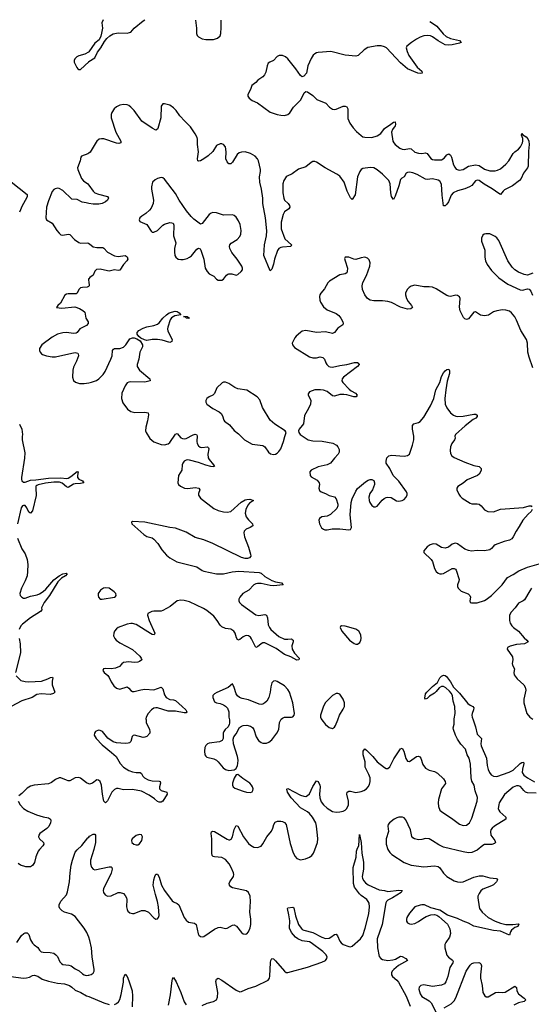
# Model space of a CAD drawing. Header units: inches. Extents: x 1694897 to 1849880, y 907231 to 1017944.
# Tile 46 of 171: x 1709227 to 1714955, y 1006820 to 1017826. Entities that reach past the tile are written whole.
import ezdxf

# ---------------------------------------------------------------- set-up
doc = ezdxf.new("R2010")
doc.units = ezdxf.units.IN
doc.header["$MEASUREMENT"] = 0
for name, color, linetype in [('B7000', 7, 'Continuous'), ('B7001', 7, 'Continuous'), ('B7010', 7, 'Continuous'), ('B7011', 7, 'Continuous')]:
    doc.layers.add(name, color=color, linetype=linetype)

msp = doc.modelspace()

# ---------------------------------------------------------------- linework, layer by layer
at = {"layer": 'B7000', "color": 6}
for points, elevation in [([(1710000, 1009286), (1709977, 1009297), (1709910, 1009349), (1709890, 1009356), (1709850, 1009351), (1709790, 1009319), (1709770, 1009319), (1709750, 1009325), (1709690, 1009352), (1709670, 1009351), (1709630, 1009332), (1709582, 1009298), (1709550, 1009284), (1709390, 1009270), (1709350, 1009258), (1709310, 1009236), (1709250, 1009175), (1709219, 1009150)], 800), ([(1709209, 1009090), (1709232, 1009050), (1709270, 1009009), (1709320, 1008980), (1709417, 1008937), (1709490, 1008915), (1709550, 1008903), (1709574, 1008890), (1709577, 1008870), (1709573, 1008850), (1709553, 1008807), (1709530, 1008785), (1709453, 1008730), (1709441, 1008710), (1709439, 1008690), (1709443, 1008683), (1709450, 1008670), (1709494, 1008630), (1709498, 1008610), (1709486, 1008590), (1709448, 1008552), (1709433, 1008530), (1709410, 1008470), (1709394, 1008406), (1709371, 1008370), (1709350, 1008356), (1709297, 1008357), (1709236, 1008376), (1709212, 1008392)], 800), ([(1710000, 1007570), (1709981, 1007621), (1709950, 1007671), (1709850, 1007802), (1709808, 1007828), (1709730, 1007850), (1709704, 1007864), (1709678, 1007890), (1709671, 1007910), (1709671, 1007930), (1709689, 1007971), (1709750, 1008044), (1709764, 1008076), (1709786, 1008190), (1709791, 1008290), (1709805, 1008375), (1709818, 1008430), (1709850, 1008520), (1709870, 1008545), (1709924, 1008596), (1709990, 1008680), (1710000, 1008689)], 800), ([(1709195, 1007510), (1709249, 1007590), (1709275, 1007610), (1709290, 1007617), (1709310, 1007618), (1709330, 1007599), (1709350, 1007540), (1709370, 1007503), (1709390, 1007483), (1709430, 1007455), (1709450, 1007425), (1709468, 1007408), (1709490, 1007402), (1709570, 1007400), (1709610, 1007390), (1709634, 1007374), (1709650, 1007353), (1709676, 1007296), (1709694, 1007274), (1709710, 1007266), (1709779, 1007259), (1709804, 1007250), (1709850, 1007215), (1709893, 1007193), (1709930, 1007160), (1709950, 1007149), (1709970, 1007143), (1709996, 1007144), (1710000, 1007145)], 800), ([(1709130, 1007130), (1709270, 1007113), (1709305, 1007115), (1709338, 1007122), (1709370, 1007141), (1709390, 1007145), (1709430, 1007134), (1709481, 1007101), (1709550, 1007078), (1709650, 1007055), (1709730, 1007048), (1709784, 1007030), (1709810, 1007012), (1709850, 1006976), (1709911, 1006950), (1709976, 1006916), (1710000, 1006906)], 700)]:
    msp.add_lwpolyline(points, dxfattribs=dict(at, elevation=elevation))
at = {"layer": 'B7001', "color": 6}
for points, elevation in [([(1710000, 1017465), (1709998, 1017462), (1709958, 1017442), (1709890, 1017423), (1709866, 1017410), (1709844, 1017390), (1709836, 1017370), (1709838, 1017350), (1709866, 1017290), (1709877, 1017277), (1709890, 1017268), (1709910, 1017271), (1710000, 1017356)], 800), ([(1710000, 1016333), (1709990, 1016326), (1709921, 1016299), (1709912, 1016288), (1709904, 1016250), (1709876, 1016170), (1709877, 1016150), (1709920, 1016050), (1709943, 1016023), (1709992, 1015990), (1710000, 1015978)], 800), ([(1709133, 1016013), (1709310, 1015873), (1709311, 1015851), (1709303, 1015830), (1709255, 1015745), (1709226, 1015674)], 700), ([(1710000, 1015772), (1709970, 1015777), (1709927, 1015787), (1709870, 1015817), (1709810, 1015821), (1709710, 1015915), (1709670, 1015938), (1709650, 1015941), (1709624, 1015936), (1709610, 1015929), (1709590, 1015906), (1709550, 1015801), (1709529, 1015730), (1709520, 1015610), (1709529, 1015589), (1709590, 1015550), (1709644, 1015470), (1709670, 1015439), (1709690, 1015422), (1709710, 1015416), (1709770, 1015430), (1709790, 1015426), (1709841, 1015370), (1709890, 1015334), (1709910, 1015328), (1709990, 1015331), (1710000, 1015326)], 800), ([(1710000, 1014931), (1709999, 1014930), (1709998, 1014910), (1710000, 1014894)], 800), ([(1710000, 1014845), (1709998, 1014842), (1709983, 1014837), (1709930, 1014834), (1709910, 1014827), (1709889, 1014810), (1709872, 1014768), (1709859, 1014761), (1709770, 1014760), (1709750, 1014757), (1709733, 1014747), (1709683, 1014657), (1709653, 1014630), (1709641, 1014610), (1709700, 1014600), (1709844, 1014616), (1709899, 1014599), (1709936, 1014576), (1709955, 1014555), (1709967, 1014490), (1709996, 1014450), (1709995, 1014430), (1709974, 1014406), (1709902, 1014370), (1709871, 1014329), (1709858, 1014322), (1709830, 1014319), (1709750, 1014330), (1709710, 1014326), (1709652, 1014310), (1709590, 1014277), (1709474, 1014190), (1709451, 1014150), (1709450, 1014130), (1709456, 1014110), (1709471, 1014091), (1709484, 1014084), (1709527, 1014070), (1709590, 1014057), (1709630, 1014059), (1709810, 1014099), (1709850, 1014104), (1709877, 1014097), (1709884, 1014090), (1709885, 1014070), (1709863, 1014010), (1709830, 1013941), (1709822, 1013910), (1709818, 1013830), (1709830, 1013794), (1709853, 1013773), (1709898, 1013758), (1709950, 1013759), (1710000, 1013768)], 800), ([(1709224, 1013304), (1709250, 1013250), (1709259, 1013190), (1709255, 1013165), (1709257, 1013130), (1709284, 1012984), (1709283, 1012923), (1709248, 1012710), (1709247, 1012690), (1709253, 1012670), (1709270, 1012658), (1709290, 1012656), (1709350, 1012679), (1709410, 1012682), (1709550, 1012701), (1709690, 1012706), (1709750, 1012699), (1709770, 1012701), (1709802, 1012718), (1709870, 1012776), (1709884, 1012770), (1709873, 1012730), (1709873, 1012710), (1709890, 1012690), (1709929, 1012670), (1709944, 1012650), (1709910, 1012640), (1709850, 1012638), (1709830, 1012633), (1709770, 1012597), (1709750, 1012605), (1709704, 1012644), (1709675, 1012655), (1709650, 1012658), (1709610, 1012658), (1709516, 1012644), (1709434, 1012626), (1709421, 1012619), (1709410, 1012610), (1709407, 1012593), (1709413, 1012507), (1709370, 1012336), (1709348, 1012308), (1709330, 1012320), (1709307, 1012370), (1709290, 1012394), (1709270, 1012396), (1709260, 1012390), (1709246, 1012370), (1709205, 1012190)], 700), ([(1709202, 1012030), (1709252, 1011912), (1709290, 1011855), (1709310, 1011791), (1709317, 1011737), (1709316, 1011656), (1709310, 1011610), (1709290, 1011552), (1709247, 1011470), (1709229, 1011410), (1709233, 1011390), (1709250, 1011370), (1709270, 1011361), (1709290, 1011361), (1709350, 1011383), (1709422, 1011398), (1709450, 1011409), (1709490, 1011434), (1709519, 1011461), (1709610, 1011563), (1709669, 1011610), (1709710, 1011630), (1709750, 1011640), (1709758, 1011630), (1709742, 1011610), (1709697, 1011583), (1709656, 1011544), (1709561, 1011390), (1709501, 1011310), (1709473, 1011253), (1709476, 1011230), (1709461, 1011210), (1709350, 1011140), (1709261, 1011070), (1709240, 1011050), (1709222, 1011010)], 700), ([(1709222, 1010910), (1709232, 1010850), (1709236, 1010750), (1709180, 1010530)], 700), ([(1709189, 1010490), (1709240, 1010440), (1709288, 1010428), (1709330, 1010424), (1709470, 1010433), (1709543, 1010457), (1709571, 1010471), (1709595, 1010475), (1709599, 1010470), (1709590, 1010430), (1709592, 1010392), (1709621, 1010310), (1709607, 1010293), (1709570, 1010281), (1709469, 1010289), (1709418, 1010282), (1709367, 1010250), (1709250, 1010212), (1709133, 1010150)], 700)]:
    msp.add_lwpolyline(points, dxfattribs=dict(at, elevation=elevation))
at = {"layer": 'B7010', "color": 6}
for points, elevation in [([(1710000, 1008689), (1710010, 1008698), (1710050, 1008721), (1710070, 1008720), (1710076, 1008710), (1710076, 1008630), (1710059, 1008550), (1710020, 1008430), (1710020, 1008390), (1710031, 1008351), (1710049, 1008329), (1710070, 1008321), (1710230, 1008356), (1710250, 1008357), (1710260, 1008350), (1710263, 1008330), (1710250, 1008285), (1710166, 1008110), (1710163, 1008090), (1710166, 1008070), (1710184, 1008044), (1710210, 1008030), (1710250, 1008033), (1710330, 1008070), (1710351, 1008071), (1710390, 1008058), (1710410, 1008037), (1710423, 1008010), (1710427, 1007990), (1710424, 1007910), (1710430, 1007878), (1710440, 1007860), (1710461, 1007841), (1710490, 1007833), (1710510, 1007836), (1710590, 1007868), (1710630, 1007870), (1710669, 1007849), (1710730, 1007787), (1710750, 1007772), (1710770, 1007775), (1710780, 1007790), (1710787, 1007813), (1710781, 1007910), (1710769, 1007970), (1710746, 1008046), (1710722, 1008150), (1710728, 1008212), (1710739, 1008250), (1710750, 1008273), (1710770, 1008274), (1710790, 1008242), (1710815, 1008150), (1710848, 1008090), (1710936, 1007976), (1710950, 1007964), (1710990, 1007945), (1711010, 1007930), (1711070, 1007790), (1711090, 1007759), (1711119, 1007739), (1711185, 1007725), (1711203, 1007710), (1711226, 1007606), (1711233, 1007593), (1711250, 1007578), (1711270, 1007575), (1711290, 1007579), (1711410, 1007660), (1711450, 1007680), (1711470, 1007681), (1711530, 1007667), (1711550, 1007670), (1711610, 1007704), (1711630, 1007707), (1711653, 1007693), (1711710, 1007622), (1711730, 1007608), (1711750, 1007604), (1711770, 1007609), (1711790, 1007630), (1711807, 1007673), (1711815, 1007710), (1711814, 1007770), (1711802, 1007850), (1711813, 1007970), (1711808, 1008030), (1711788, 1008068), (1711767, 1008087), (1711610, 1008123), (1711592, 1008132), (1711577, 1008150), (1711573, 1008170), (1711580, 1008190), (1711620, 1008250), (1711624, 1008270), (1711621, 1008290), (1711595, 1008350), (1711572, 1008390), (1711530, 1008438), (1711490, 1008462), (1711407, 1008467), (1711392, 1008472), (1711382, 1008482), (1711377, 1008510), (1711378, 1008670), (1711370, 1008730), (1711374, 1008746), (1711390, 1008755), (1711410, 1008750), (1711550, 1008664), (1711570, 1008658), (1711580, 1008660), (1711593, 1008667), (1711610, 1008690), (1711630, 1008775), (1711650, 1008820), (1711670, 1008812), (1711731, 1008690), (1711790, 1008618), (1711810, 1008599), (1711850, 1008577), (1711890, 1008572), (1711930, 1008589), (1711950, 1008612), (1711995, 1008690), (1712046, 1008754), (1712062, 1008790), (1712073, 1008830), (1712086, 1008854), (1712114, 1008866), (1712150, 1008867), (1712170, 1008863), (1712192, 1008852), (1712211, 1008830), (1712256, 1008616), (1712290, 1008514), (1712311, 1008471), (1712331, 1008451), (1712370, 1008436), (1712427, 1008447), (1712470, 1008465), (1712496, 1008484), (1712516, 1008510), (1712533, 1008547), (1712560, 1008630), (1712564, 1008670), (1712562, 1008710), (1712550, 1008810), (1712541, 1008850), (1712506, 1008910), (1712472, 1008952), (1712450, 1008970), (1712370, 1009017), (1712268, 1009128), (1712225, 1009190), (1712217, 1009223), (1712222, 1009230), (1712230, 1009232), (1712370, 1009159), (1712410, 1009145), (1712430, 1009144), (1712450, 1009152), (1712470, 1009171), (1712510, 1009254), (1712550, 1009317), (1712570, 1009310), (1712587, 1009270), (1712590, 1009250), (1712584, 1009170), (1712588, 1009128), (1712604, 1009084), (1712630, 1009050), (1712670, 1009014), (1712730, 1008975), (1712770, 1008968), (1712810, 1008970), (1712850, 1008980), (1712870, 1008991), (1712890, 1009010), (1712908, 1009050), (1712908, 1009090), (1712889, 1009170), (1712895, 1009190), (1712910, 1009203), (1712930, 1009204), (1712990, 1009188), (1713050, 1009199), (1713078, 1009210), (1713110, 1009230), (1713130, 1009250), (1713144, 1009276), (1713152, 1009310), (1713151, 1009350), (1713136, 1009390), (1713093, 1009470), (1713093, 1009530), (1713072, 1009610), (1713071, 1009649), (1713090, 1009676), (1713110, 1009662), (1713124, 1009644), (1713181, 1009590), (1713230, 1009530), (1713310, 1009466), (1713330, 1009455), (1713350, 1009456), (1713370, 1009476), (1713415, 1009565), (1713490, 1009674), (1713510, 1009683), (1713528, 1009648), (1713550, 1009569), (1713570, 1009538), (1713590, 1009534), (1713670, 1009590), (1713690, 1009594), (1713707, 1009587), (1713719, 1009570), (1713741, 1009501), (1713770, 1009460), (1713810, 1009436), (1713870, 1009421), (1713904, 1009404), (1713970, 1009341), (1713991, 1009310), (1713992, 1009288), (1713949, 1009230), (1713917, 1009110), (1713912, 1009070), (1713914, 1009030), (1713931, 1008991), (1713954, 1008970), (1714062, 1008902), (1714150, 1008832), (1714190, 1008818), (1714230, 1008822), (1714262, 1008850), (1714290, 1008901), (1714347, 1009090), (1714351, 1009130), (1714327, 1009207), (1714313, 1009270), (1714290, 1009314), (1714280, 1009350), (1714275, 1009505), (1714260, 1009570), (1714238, 1009610), (1714219, 1009670), (1714167, 1009727), (1714130, 1009782), (1714105, 1009830), (1714082, 1009890), (1714081, 1009910), (1714091, 1009950), (1714092, 1010000)], 800), ([(1710642, 1010000), (1710645, 1009970), (1710680, 1009890), (1710685, 1009870), (1710683, 1009850), (1710650, 1009815), (1710630, 1009804), (1710610, 1009802), (1710512, 1009828), (1710497, 1009823), (1710488, 1009812), (1710470, 1009757), (1710456, 1009744), (1710442, 1009738), (1710410, 1009735), (1710310, 1009741), (1710273, 1009753), (1710216, 1009796), (1710154, 1009870), (1710130, 1009882), (1710110, 1009883), (1710078, 1009870), (1710064, 1009850), (1710063, 1009830), (1710085, 1009790), (1710150, 1009721), (1710256, 1009636), (1710308, 1009588), (1710354, 1009510), (1710390, 1009472), (1710450, 1009434), (1710490, 1009417), (1710530, 1009410), (1710576, 1009410), (1710590, 1009399), (1710606, 1009370), (1710626, 1009350), (1710665, 1009330), (1710710, 1009319), (1710790, 1009315), (1710801, 1009310), (1710805, 1009290), (1710793, 1009250), (1710793, 1009230), (1710810, 1009210), (1710876, 1009190), (1710880, 1009170), (1710830, 1009092), (1710810, 1009079), (1710790, 1009078), (1710770, 1009088), (1710737, 1009117), (1710677, 1009157), (1710590, 1009203), (1710490, 1009221), (1710390, 1009216), (1710330, 1009232), (1710310, 1009231), (1710290, 1009221), (1710258, 1009190), (1710210, 1009095), (1710190, 1009071), (1710170, 1009091), (1710164, 1009110), (1710154, 1009170), (1710144, 1009270), (1710129, 1009310), (1710110, 1009326), (1710090, 1009330), (1710042, 1009290), (1710010, 1009281), (1710000, 1009286)], 800), ([(1711575, 1010000), (1711577, 1009990), (1711577, 1009963), (1711574, 1009946), (1711560, 1009920), (1711527, 1009890), (1711511, 1009869), (1711505, 1009850), (1711506, 1009790), (1711493, 1009767), (1711466, 1009754), (1711350, 1009740), (1711329, 1009731), (1711310, 1009713), (1711301, 1009690), (1711295, 1009650), (1711300, 1009610), (1711312, 1009592), (1711324, 1009584), (1711402, 1009562), (1711430, 1009548), (1711451, 1009531), (1711504, 1009464), (1711530, 1009444), (1711570, 1009434), (1711630, 1009439), (1711650, 1009457), (1711664, 1009490), (1711671, 1009510), (1711672, 1009548), (1711664, 1009590), (1711620, 1009730), (1711616, 1009784), (1711625, 1009810), (1711650, 1009843), (1711687, 1009913), (1711710, 1009930), (1711730, 1009938), (1711770, 1009940), (1711812, 1009930), (1711834, 1009914), (1711849, 1009890), (1711876, 1009810), (1711900, 1009770), (1711930, 1009748), (1711950, 1009740), (1711990, 1009740), (1712016, 1009750), (1712050, 1009777), (1712106, 1009850), (1712127, 1009890), (1712136, 1009970), (1712152, 1010000)], 900), ([(1712610, 1010000), (1712650, 1009947), (1712690, 1009914), (1712730, 1009904), (1712750, 1009916), (1712762, 1009938), (1712787, 1010000)], 900), ([(1714304, 1010000), (1714330, 1009920), (1714350, 1009840), (1714398, 1009790), (1714389, 1009731), (1714392, 1009710), (1714454, 1009570), (1714460, 1009490), (1714470, 1009446), (1714486, 1009410), (1714506, 1009386), (1714530, 1009371), (1714570, 1009366), (1714707, 1009413), (1714750, 1009438), (1714830, 1009511), (1714850, 1009524), (1714868, 1009528), (1714872, 1009510), (1714856, 1009450), (1714853, 1009410), (1714870, 1009381), (1714910, 1009350), (1714990, 1009305)], 800), ([(1715010, 1009178), (1714910, 1009183), (1714890, 1009192), (1714870, 1009210), (1714834, 1009254), (1714810, 1009263), (1714790, 1009262), (1714750, 1009246), (1714655, 1009165), (1714595, 1009070), (1714589, 1009050), (1714585, 1009010), (1714589, 1008989), (1714601, 1008970), (1714670, 1008910), (1714671, 1008890), (1714543, 1008810), (1714517, 1008790), (1714502, 1008770), (1714496, 1008750), (1714503, 1008710), (1714545, 1008650), (1714553, 1008627), (1714544, 1008616), (1714514, 1008606), (1714430, 1008605), (1714410, 1008596), (1714350, 1008544), (1714290, 1008517), (1714250, 1008514), (1714190, 1008523), (1713970, 1008577), (1713921, 1008601), (1713850, 1008648), (1713810, 1008668), (1713770, 1008672), (1713730, 1008662), (1713690, 1008659), (1713646, 1008670), (1713630, 1008679), (1713617, 1008697), (1713602, 1008770), (1713550, 1008882), (1713530, 1008903), (1713512, 1008910), (1713471, 1008911), (1713450, 1008905), (1713420, 1008890), (1713367, 1008850), (1713353, 1008830), (1713349, 1008810), (1713356, 1008750), (1713330, 1008670), (1713328, 1008610), (1713350, 1008549), (1713370, 1008518), (1713395, 1008495), (1713530, 1008404), (1713610, 1008374), (1713750, 1008355), (1713870, 1008366), (1713910, 1008360), (1713930, 1008346), (1713970, 1008284), (1714007, 1008247), (1714090, 1008201), (1714130, 1008187), (1714165, 1008185), (1714190, 1008189), (1714310, 1008242), (1714370, 1008254), (1714410, 1008254), (1714490, 1008233), (1714566, 1008226), (1714576, 1008210), (1714564, 1008190), (1714530, 1008155), (1714510, 1008144), (1714413, 1008107), (1714391, 1008089), (1714370, 1008060), (1714357, 1008030), (1714354, 1008010), (1714369, 1007910), (1714376, 1007890), (1714406, 1007850), (1714470, 1007791), (1714548, 1007750), (1714610, 1007725), (1714670, 1007712), (1714748, 1007712), (1714810, 1007721), (1714815, 1007715), (1714803, 1007690), (1714770, 1007677), (1714734, 1007650), (1714722, 1007630), (1714709, 1007591), (1714610, 1007636), (1714530, 1007646), (1714310, 1007694), (1714250, 1007727), (1714190, 1007750), (1714130, 1007779), (1714017, 1007817), (1713930, 1007873), (1713830, 1007899), (1713758, 1007930), (1713730, 1007932), (1713710, 1007929), (1713652, 1007908), (1713590, 1007838), (1713562, 1007790), (1713557, 1007770), (1713558, 1007750), (1713570, 1007730), (1713590, 1007720), (1713610, 1007717), (1713650, 1007724), (1713690, 1007744), (1713740, 1007780), (1713779, 1007801), (1713830, 1007819), (1713870, 1007823), (1713897, 1007817), (1713921, 1007801), (1713951, 1007770), (1714016, 1007716), (1714043, 1007663), (1714051, 1007610), (1714038, 1007570), (1713997, 1007510), (1713988, 1007490), (1713987, 1007450), (1714008, 1007370), (1714027, 1007347), (1714074, 1007314), (1714078, 1007298), (1714075, 1007285), (1714042, 1007230), (1714019, 1007130), (1713996, 1007070), (1713981, 1007050), (1713950, 1007035), (1713850, 1007019), (1713750, 1007036), (1713716, 1007030), (1713699, 1007010), (1713697, 1006990), (1713710, 1006936), (1713730, 1006906), (1713810, 1006857), (1713835, 1006835), (1713888, 1006728)], 800), ([(1711270, 1006808), (1711327, 1006833), (1711397, 1006850), (1711431, 1006870), (1711441, 1006899), (1711446, 1006950), (1711424, 1007076), (1711430, 1007101), (1711448, 1007112), (1711490, 1007091), (1711650, 1006976), (1711690, 1006960), (1711710, 1006961), (1711784, 1006996), (1711870, 1007023), (1712008, 1007090), (1712022, 1007110), (1712027, 1007133), (1712034, 1007286), (1712039, 1007310), (1712050, 1007333), (1712070, 1007327), (1712090, 1007307), (1712190, 1007189), (1712210, 1007177), (1712230, 1007175), (1712450, 1007235), (1712611, 1007289), (1712652, 1007310), (1712667, 1007330), (1712668, 1007350), (1712655, 1007375), (1712621, 1007410), (1712490, 1007508), (1712470, 1007517), (1712390, 1007531), (1712342, 1007550), (1712316, 1007570), (1712270, 1007622), (1712249, 1007670), (1712251, 1007751), (1712241, 1007821), (1712224, 1007890), (1712230, 1007899), (1712286, 1007906), (1712297, 1007897), (1712315, 1007810), (1712350, 1007710), (1712377, 1007670), (1712390, 1007657), (1712408, 1007648), (1712510, 1007622), (1712610, 1007571), (1712650, 1007557), (1712690, 1007559), (1712711, 1007569), (1712750, 1007601), (1712770, 1007605), (1712784, 1007584), (1712810, 1007527), (1712827, 1007507), (1712850, 1007490), (1712910, 1007464), (1712930, 1007462), (1712950, 1007469), (1713044, 1007550), (1713067, 1007590), (1713096, 1007670), (1713134, 1007830), (1713142, 1007910), (1713138, 1007950), (1713130, 1007970), (1713112, 1007992), (1713050, 1008035), (1713030, 1008054), (1712977, 1008130), (1712963, 1008170), (1712961, 1008350), (1712994, 1008466), (1712999, 1008530), (1713010, 1008566), (1713023, 1008590), (1713030, 1008716), (1713051, 1008630), (1713058, 1008510), (1713077, 1008410), (1713076, 1008330), (1713061, 1008250), (1713065, 1008225), (1713079, 1008199), (1713098, 1008178), (1713130, 1008156), (1713250, 1008099), (1713310, 1008092), (1713350, 1008081), (1713470, 1008095), (1713507, 1008090), (1713499, 1008070), (1713401, 1008010), (1713350, 1007984), (1713333, 1007970), (1713325, 1007955), (1713284, 1007710), (1713229, 1007550), (1713232, 1007452), (1713253, 1007353), (1713270, 1007330), (1713290, 1007319), (1713350, 1007309), (1713404, 1007316), (1713435, 1007325), (1713490, 1007356), (1713510, 1007354), (1713550, 1007330), (1713570, 1007310), (1713467, 1007253), (1713415, 1007210), (1713398, 1007190), (1713390, 1007172), (1713391, 1007150), (1713402, 1007130), (1713449, 1007089), (1713466, 1007066), (1713552, 1006910), (1713598, 1006798)], 700), ([(1710000, 1007145), (1710028, 1007152), (1710050, 1007167), (1710060, 1007190), (1710061, 1007210), (1710040, 1007350), (1710032, 1007450), (1710014, 1007534), (1710000, 1007570)], 800), ([(1713979, 1006781), (1714056, 1006824), (1714090, 1006859), (1714110, 1006893), (1714225, 1007190), (1714270, 1007256), (1714290, 1007275), (1714310, 1007282), (1714366, 1007286), (1714381, 1007281), (1714391, 1007271), (1714396, 1007250), (1714385, 1007150), (1714387, 1007110), (1714406, 1007030), (1714413, 1006953), (1714433, 1006913), (1714450, 1006903), (1714470, 1006904), (1714553, 1006950), (1714590, 1006954), (1714630, 1006951), (1714663, 1006957), (1714770, 1007024), (1714787, 1007007), (1714793, 1006970), (1714810, 1006935), (1714876, 1006890), (1714894, 1006870), (1714876, 1006850), (1714810, 1006837), (1714759, 1006810)], 800), ([(1710290, 1006817), (1710310, 1006827), (1710332, 1006848), (1710347, 1006873), (1710364, 1006930), (1710388, 1007068), (1710390, 1007111), (1710410, 1007155), (1710430, 1007132), (1710450, 1007083), (1710485, 1006970), (1710491, 1006909), (1710485, 1006790)], 700), ([(1710894, 1006810), (1710915, 1006925), (1710935, 1007085), (1710939, 1007101), (1710950, 1007119), (1710980, 1007070), (1711033, 1006950), (1711070, 1006846), (1711090, 1006813)], 700), ([(1710000, 1006906), (1710170, 1006835), (1710230, 1006819)], 700)]:
    msp.add_lwpolyline(points, dxfattribs=dict(at, elevation=elevation))
at = {"layer": 'B7010', "color": 6, "elevation": 900}
for points in [[(1711670, 1009388), (1711650, 1009384), (1711630, 1009346), (1711609, 1009290), (1711608, 1009270), (1711616, 1009250), (1711637, 1009237), (1711730, 1009201), (1711768, 1009192), (1711810, 1009189), (1711830, 1009196), (1711838, 1009210), (1711841, 1009230), (1711835, 1009250), (1711823, 1009270), (1711802, 1009290), (1711724, 1009344)], [(1710570, 1008719), (1710530, 1008706), (1710488, 1008670), (1710478, 1008650), (1710483, 1008630), (1710506, 1008610), (1710530, 1008602), (1710550, 1008604), (1710570, 1008614), (1710595, 1008650), (1710602, 1008690), (1710590, 1008714)]]:
    msp.add_lwpolyline(points, close=True, dxfattribs=at)
at = {"layer": 'B7011', "color": 6}
for points, elevation in [([(1710162, 1017826), (1710148, 1017790), (1710153, 1017730), (1710145, 1017675), (1710137, 1017643), (1710118, 1017602), (1710070, 1017562), (1710000, 1017465)], 800), ([(1710000, 1017356), (1710002, 1017358), (1710070, 1017401), (1710097, 1017463), (1710135, 1017510), (1710177, 1017583), (1710203, 1017617), (1710235, 1017645), (1710273, 1017667), (1710330, 1017681), (1710430, 1017675), (1710458, 1017682), (1710472, 1017688), (1710509, 1017731), (1710608, 1017812), (1710629, 1017823)], 800), ([(1713820, 1017806), (1713850, 1017789), (1713895, 1017755), (1713968, 1017668), (1714000, 1017640), (1714050, 1017616), (1714150, 1017592), (1714168, 1017570), (1714150, 1017562), (1714070, 1017544), (1714030, 1017541), (1713990, 1017546), (1713910, 1017590), (1713850, 1017634), (1713825, 1017645), (1713790, 1017649), (1713750, 1017644), (1713710, 1017630), (1713670, 1017610), (1713613, 1017570), (1713561, 1017530), (1713554, 1017510), (1713564, 1017470), (1713585, 1017425), (1713676, 1017296), (1713729, 1017250), (1713731, 1017229), (1713710, 1017226), (1713686, 1017230), (1713570, 1017277), (1713490, 1017342), (1713334, 1017510), (1713310, 1017524), (1713272, 1017532), (1713230, 1017532), (1713125, 1017515), (1713082, 1017490), (1713015, 1017425), (1712990, 1017419), (1712870, 1017430), (1712710, 1017469), (1712570, 1017461), (1712550, 1017456), (1712530, 1017446), (1712513, 1017430), (1712490, 1017393), (1712454, 1017310), (1712439, 1017230), (1712410, 1017194), (1712390, 1017188), (1712370, 1017203), (1712318, 1017278), (1712228, 1017390), (1712203, 1017410), (1712170, 1017426), (1712133, 1017427), (1712110, 1017415), (1712067, 1017370), (1712028, 1017352), (1712010, 1017339), (1711998, 1017310), (1711982, 1017238), (1711968, 1017210), (1711951, 1017189), (1711894, 1017150), (1711870, 1017124), (1711827, 1017090), (1711813, 1017047), (1711781, 1016990), (1711782, 1016970), (1711797, 1016950), (1711830, 1016923), (1711890, 1016895), (1712030, 1016794), (1712110, 1016766), (1712150, 1016757), (1712190, 1016755), (1712230, 1016768), (1712250, 1016784), (1712293, 1016850), (1712373, 1016930), (1712411, 1017009), (1712430, 1017024), (1712450, 1017020), (1712510, 1016977), (1712554, 1016934), (1712653, 1016893), (1712694, 1016850), (1712730, 1016826), (1712750, 1016822), (1712770, 1016826), (1712850, 1016859), (1712870, 1016859), (1712890, 1016852), (1712902, 1016830), (1712901, 1016721), (1712922, 1016670), (1712959, 1016619), (1712997, 1016577), (1713050, 1016531), (1713070, 1016518), (1713090, 1016512), (1713170, 1016509), (1713230, 1016526), (1713270, 1016555), (1713311, 1016610), (1713383, 1016657), (1713410, 1016680), (1713430, 1016684), (1713433, 1016653), (1713430, 1016640), (1713400, 1016600), (1713388, 1016570), (1713405, 1016470), (1713414, 1016450), (1713432, 1016430), (1713482, 1016390), (1713510, 1016378), (1713530, 1016376), (1713590, 1016386), (1713610, 1016383), (1713650, 1016345), (1713690, 1016334), (1713730, 1016332), (1713770, 1016339), (1713790, 1016329), (1713830, 1016275), (1713850, 1016263), (1713870, 1016258), (1713950, 1016258), (1713980, 1016280), (1714010, 1016317), (1714030, 1016326), (1714050, 1016311), (1714060, 1016290), (1714084, 1016204), (1714097, 1016177), (1714115, 1016155), (1714145, 1016145), (1714170, 1016146), (1714190, 1016153), (1714250, 1016190), (1714330, 1016203), (1714370, 1016196), (1714430, 1016156), (1714490, 1016135), (1714550, 1016136), (1714577, 1016143), (1714610, 1016160), (1714671, 1016210), (1714701, 1016250), (1714751, 1016330), (1714771, 1016350), (1714810, 1016377), (1714834, 1016406), (1714856, 1016450), (1714861, 1016470), (1714859, 1016499), (1714845, 1016535), (1714850, 1016555), (1714858, 1016538), (1714895, 1016515), (1714916, 1016496), (1714927, 1016467), (1714929, 1016430), (1714922, 1016358), (1714918, 1016190), (1714910, 1016170), (1714866, 1016110), (1714839, 1016050), (1714822, 1016030), (1714742, 1015970), (1714656, 1015924), (1714638, 1015910), (1714610, 1015873), (1714590, 1015882), (1714516, 1015936), (1714427, 1015987), (1714370, 1016028), (1714349, 1016031), (1714330, 1016024), (1714287, 1015973), (1714263, 1015957), (1714210, 1015935), (1714130, 1015913), (1714081, 1015890), (1714056, 1015864), (1714026, 1015790), (1714010, 1015763), (1713990, 1015744), (1713970, 1015745), (1713955, 1015865), (1713949, 1015989), (1713930, 1016020), (1713910, 1016033), (1713850, 1016046), (1713790, 1016039), (1713770, 1016043), (1713675, 1016095), (1713630, 1016113), (1713590, 1016121), (1713570, 1016119), (1713554, 1016110), (1713532, 1016070), (1713505, 1016055), (1713490, 1016038), (1713473, 1015970), (1713430, 1015852), (1713410, 1015816), (1713390, 1015851), (1713383, 1015890), (1713376, 1015990), (1713359, 1016030), (1713290, 1016099), (1713230, 1016148), (1713190, 1016169), (1713150, 1016173), (1713070, 1016161), (1713049, 1016151), (1713035, 1016130), (1713010, 1016070), (1712984, 1015870), (1712950, 1015816), (1712930, 1015833), (1712894, 1015910), (1712859, 1016010), (1712810, 1016076), (1712779, 1016099), (1712648, 1016170), (1712550, 1016232), (1712530, 1016241), (1712510, 1016241), (1712490, 1016231), (1712430, 1016183), (1712350, 1016154), (1712276, 1016104), (1712222, 1016078), (1712210, 1016070), (1712185, 1016030), (1712173, 1015990), (1712172, 1015950), (1712174, 1015890), (1712183, 1015830), (1712191, 1015810), (1712231, 1015771), (1712247, 1015750), (1712253, 1015730), (1712241, 1015710), (1712190, 1015677), (1712175, 1015650), (1712156, 1015564), (1712156, 1015490), (1712196, 1015376), (1712269, 1015310), (1712262, 1015290), (1712170, 1015285), (1712150, 1015280), (1712130, 1015269), (1712115, 1015245), (1712080, 1015150), (1712068, 1015092), (1712050, 1015036), (1712030, 1015019), (1711959, 1015190), (1711969, 1015310), (1711992, 1015410), (1711993, 1015467), (1711979, 1015610), (1711951, 1015770), (1711950, 1015830), (1711936, 1015930), (1711916, 1016010), (1711913, 1016070), (1711923, 1016130), (1711922, 1016150), (1711899, 1016250), (1711891, 1016271), (1711862, 1016302), (1711810, 1016331), (1711750, 1016349), (1711710, 1016347), (1711684, 1016336), (1711662, 1016318), (1711610, 1016234), (1711590, 1016215), (1711570, 1016216), (1711550, 1016237), (1711535, 1016270), (1711540, 1016350), (1711530, 1016405), (1711510, 1016431), (1711490, 1016439), (1711470, 1016439), (1711430, 1016421), (1711389, 1016351), (1711337, 1016303), (1711290, 1016270), (1711250, 1016248), (1711230, 1016243), (1711223, 1016250), (1711218, 1016270), (1711229, 1016350), (1711218, 1016430), (1711218, 1016490), (1711214, 1016510), (1711193, 1016550), (1711140, 1016630), (1711076, 1016690), (1711021, 1016750), (1710979, 1016810), (1710950, 1016842), (1710910, 1016871), (1710850, 1016887), (1710830, 1016885), (1710810, 1016858), (1710806, 1016730), (1710774, 1016610), (1710770, 1016603), (1710750, 1016593), (1710710, 1016612), (1710593, 1016693), (1710510, 1016810), (1710473, 1016850), (1710450, 1016866), (1710430, 1016874), (1710390, 1016878), (1710350, 1016870), (1710310, 1016851), (1710286, 1016830), (1710260, 1016790), (1710253, 1016767), (1710252, 1016730), (1710302, 1016570), (1710359, 1016470), (1710360, 1016450), (1710338, 1016442), (1710310, 1016444), (1710170, 1016493), (1710145, 1016495), (1710117, 1016490), (1710090, 1016470), (1710082, 1016458), (1710016, 1016344), (1710000, 1016333)], 800), ([(1711195, 1017820), (1711208, 1017730), (1711207, 1017670), (1711216, 1017650), (1711230, 1017633), (1711270, 1017611), (1711310, 1017603), (1711397, 1017603), (1711442, 1017618), (1711470, 1017647), (1711478, 1017670), (1711483, 1017737), (1711481, 1017819)], 800), ([(1710000, 1015978), (1710050, 1015910), (1710070, 1015892), (1710110, 1015874), (1710210, 1015849), (1710222, 1015830), (1710212, 1015810), (1710190, 1015790), (1710150, 1015770), (1710115, 1015765), (1710050, 1015764), (1710000, 1015772)], 800), ([(1714970, 1014992), (1714910, 1014972), (1714876, 1014976), (1714810, 1015002), (1714769, 1015029), (1714739, 1015059), (1714691, 1015130), (1714590, 1015359), (1714570, 1015387), (1714550, 1015404), (1714490, 1015432), (1714446, 1015434), (1714428, 1015430), (1714410, 1015417), (1714395, 1015385), (1714396, 1015350), (1714433, 1015250), (1714433, 1015170), (1714440, 1015130), (1714459, 1015090), (1714510, 1015023), (1714590, 1014941), (1714690, 1014870), (1714830, 1014808), (1714856, 1014804), (1714910, 1014816), (1714930, 1014813), (1714949, 1014790), (1714966, 1014746)], 900), ([(1710000, 1015326), (1710010, 1015320), (1710050, 1015287), (1710090, 1015279), (1710159, 1015279), (1710170, 1015273), (1710210, 1015227), (1710290, 1015186), (1710330, 1015178), (1710410, 1015191), (1710430, 1015175), (1710438, 1015150), (1710428, 1015130), (1710389, 1015091), (1710350, 1015028), (1710330, 1015024), (1710290, 1015029), (1710230, 1015016), (1710210, 1015017), (1710130, 1015039), (1710087, 1015033), (1710070, 1015015), (1710051, 1014969), (1710014, 1014946), (1710000, 1014931)], 800), ([(1714970, 1013936), (1714930, 1014052), (1714917, 1014110), (1714911, 1014210), (1714899, 1014250), (1714836, 1014350), (1714788, 1014468), (1714770, 1014503), (1714734, 1014550), (1714710, 1014568), (1714670, 1014579), (1714630, 1014581), (1714570, 1014573), (1714530, 1014559), (1714475, 1014525), (1714430, 1014514), (1714385, 1014525), (1714330, 1014562), (1714310, 1014555), (1714250, 1014483), (1714230, 1014474), (1714210, 1014482), (1714197, 1014497), (1714157, 1014570), (1714149, 1014611), (1714157, 1014710), (1714150, 1014728), (1714130, 1014742), (1714110, 1014746), (1714050, 1014733), (1714030, 1014734), (1714010, 1014742), (1713890, 1014817), (1713850, 1014837), (1713810, 1014841), (1713750, 1014839), (1713650, 1014858), (1713611, 1014849), (1713586, 1014834), (1713564, 1014810), (1713547, 1014770), (1713547, 1014750), (1713559, 1014710), (1713577, 1014677), (1713614, 1014630), (1713623, 1014610), (1713607, 1014593), (1713569, 1014591), (1713490, 1014611), (1713390, 1014663), (1713350, 1014677), (1713290, 1014685), (1713190, 1014684), (1713150, 1014691), (1713122, 1014710), (1713090, 1014750), (1713065, 1014810), (1713060, 1014850), (1713070, 1014890), (1713110, 1014967), (1713146, 1015070), (1713152, 1015110), (1713141, 1015141), (1713122, 1015162), (1713091, 1015171), (1713050, 1015164), (1712990, 1015146), (1712968, 1015148), (1712910, 1015170), (1712890, 1015173), (1712869, 1015171), (1712865, 1015155), (1712869, 1015131), (1712896, 1015050), (1712895, 1015010), (1712890, 1014998), (1712870, 1014984), (1712810, 1014975), (1712696, 1014904), (1712677, 1014883), (1712641, 1014819), (1712598, 1014770), (1712588, 1014750), (1712585, 1014730), (1712588, 1014690), (1712594, 1014670), (1712630, 1014618), (1712670, 1014581), (1712770, 1014541), (1712799, 1014519), (1712823, 1014490), (1712845, 1014450), (1712850, 1014430), (1712844, 1014416), (1712790, 1014376), (1712750, 1014330), (1712730, 1014319), (1712650, 1014336), (1712550, 1014331), (1712430, 1014350), (1712390, 1014343), (1712369, 1014331), (1712323, 1014290), (1712308, 1014270), (1712279, 1014210), (1712281, 1014190), (1712303, 1014163), (1712470, 1014059), (1712510, 1014046), (1712550, 1014047), (1712590, 1014056), (1712619, 1014050), (1712638, 1014030), (1712653, 1013990), (1712665, 1013970), (1712688, 1013950), (1712704, 1013944), (1712730, 1013943), (1712810, 1013961), (1712890, 1013971), (1712974, 1013994), (1713010, 1013995), (1713024, 1013984), (1713026, 1013970), (1713008, 1013950), (1712851, 1013830), (1712836, 1013810), (1712833, 1013790), (1712843, 1013770), (1712917, 1013697), (1712939, 1013679), (1712985, 1013650), (1713005, 1013630), (1712993, 1013610), (1712969, 1013610), (1712890, 1013631), (1712856, 1013636), (1712810, 1013635), (1712750, 1013619), (1712730, 1013623), (1712668, 1013670), (1712630, 1013685), (1712595, 1013690), (1712533, 1013687), (1712473, 1013667), (1712455, 1013645), (1712456, 1013630), (1712477, 1013597), (1712486, 1013570), (1712481, 1013530), (1712462, 1013478), (1712417, 1013403), (1712404, 1013310), (1712391, 1013289), (1712356, 1013250), (1712347, 1013230), (1712354, 1013210), (1712368, 1013190), (1712456, 1013130), (1712510, 1013118), (1712615, 1013115), (1712731, 1013091), (1712774, 1013070), (1712790, 1013050), (1712803, 1013023), (1712803, 1012990), (1712792, 1012968), (1712750, 1012924), (1712707, 1012870), (1712670, 1012850), (1712570, 1012829), (1712492, 1012790), (1712475, 1012770), (1712479, 1012730), (1712490, 1012716), (1712558, 1012678), (1712581, 1012650), (1712583, 1012630), (1712575, 1012590), (1712585, 1012565), (1712601, 1012550), (1712650, 1012531), (1712690, 1012507), (1712752, 1012492), (1712770, 1012470), (1712790, 1012410), (1712790, 1012390), (1712778, 1012362), (1712706, 1012294), (1712670, 1012278), (1712611, 1012269), (1712583, 1012250), (1712576, 1012230), (1712582, 1012190), (1712606, 1012146), (1712629, 1012130), (1712645, 1012125), (1712670, 1012125), (1712726, 1012134), (1712810, 1012135), (1712910, 1012125), (1712932, 1012128), (1712942, 1012150), (1712927, 1012290), (1712938, 1012430), (1712949, 1012470), (1712990, 1012556), (1713010, 1012585), (1713100, 1012660), (1713130, 1012678), (1713150, 1012685), (1713170, 1012685), (1713190, 1012674), (1713200, 1012650), (1713199, 1012630), (1713177, 1012570), (1713148, 1012530), (1713137, 1012490), (1713140, 1012450), (1713148, 1012428), (1713170, 1012395), (1713190, 1012382), (1713210, 1012380), (1713230, 1012388), (1713286, 1012454), (1713308, 1012472), (1713330, 1012484), (1713350, 1012487), (1713384, 1012484), (1713447, 1012447), (1713470, 1012443), (1713510, 1012451), (1713530, 1012464), (1713550, 1012486), (1713563, 1012510), (1713564, 1012530), (1713557, 1012550), (1713470, 1012668), (1713407, 1012730), (1713372, 1012810), (1713330, 1012870), (1713328, 1012890), (1713339, 1012930), (1713358, 1012950), (1713390, 1012958), (1713530, 1012946), (1713567, 1012953), (1713590, 1012970), (1713626, 1013070), (1713639, 1013130), (1713640, 1013170), (1713624, 1013250), (1713623, 1013290), (1713640, 1013310), (1713690, 1013325), (1713710, 1013336), (1713750, 1013382), (1713827, 1013510), (1713864, 1013590), (1713886, 1013690), (1713929, 1013770), (1713950, 1013836), (1713970, 1013878), (1713990, 1013901), (1714010, 1013914), (1714030, 1013921), (1714040, 1013900), (1714040, 1013870), (1714013, 1013787), (1713996, 1013690), (1713986, 1013590), (1713991, 1013530), (1714008, 1013488), (1714051, 1013430), (1714084, 1013404), (1714110, 1013393), (1714130, 1013390), (1714190, 1013393), (1714310, 1013415), (1714335, 1013415), (1714347, 1013407), (1714348, 1013390), (1714332, 1013370), (1714305, 1013355), (1714215, 1013285), (1714107, 1013190), (1714099, 1013170), (1714101, 1013150), (1714093, 1013130), (1714065, 1013090), (1714049, 1013050), (1714045, 1013010), (1714050, 1012976), (1714066, 1012950), (1714091, 1012931), (1714210, 1012879), (1714310, 1012843), (1714370, 1012830), (1714392, 1012810), (1714393, 1012790), (1714387, 1012770), (1714370, 1012745), (1714353, 1012730), (1714236, 1012684), (1714190, 1012647), (1714132, 1012608), (1714121, 1012590), (1714121, 1012570), (1714142, 1012522), (1714159, 1012499), (1714179, 1012479), (1714270, 1012422), (1714290, 1012415), (1714350, 1012416), (1714370, 1012409), (1714393, 1012390), (1714430, 1012348), (1714468, 1012328), (1714530, 1012326), (1714610, 1012353), (1714866, 1012374), (1714930, 1012390), (1714951, 1012390), (1714961, 1012381)], 900), ([(1710000, 1014894), (1710006, 1014854), (1710000, 1014845)], 800), ([(1710000, 1013768), (1710030, 1013773), (1710087, 1013793), (1710112, 1013810), (1710161, 1013859), (1710186, 1013894), (1710248, 1014030), (1710261, 1014070), (1710267, 1014130), (1710277, 1014143), (1710290, 1014151), (1710350, 1014151), (1710390, 1014167), (1710414, 1014190), (1710462, 1014258), (1710489, 1014271), (1710510, 1014270), (1710540, 1014260), (1710576, 1014236), (1710603, 1014190), (1710604, 1014170), (1710571, 1014110), (1710560, 1014030), (1710541, 1013970), (1710544, 1013950), (1710569, 1013910), (1710684, 1013810), (1710687, 1013790), (1710630, 1013776), (1710470, 1013779), (1710450, 1013776), (1710430, 1013765), (1710407, 1013733), (1710372, 1013650), (1710367, 1013590), (1710382, 1013542), (1710433, 1013473), (1710470, 1013447), (1710516, 1013436), (1710630, 1013438), (1710665, 1013430), (1710669, 1013409), (1710659, 1013341), (1710638, 1013270), (1710637, 1013230), (1710645, 1013210), (1710686, 1013146), (1710705, 1013125), (1710729, 1013109), (1710810, 1013077), (1710850, 1013072), (1710890, 1013084), (1710910, 1013100), (1710970, 1013194), (1710990, 1013200), (1711030, 1013153), (1711050, 1013144), (1711070, 1013142), (1711090, 1013146), (1711170, 1013187), (1711193, 1013193), (1711208, 1013188), (1711214, 1013174), (1711212, 1013110), (1711216, 1013090), (1711230, 1013064), (1711249, 1013049), (1711265, 1013045), (1711330, 1013051), (1711341, 1013041), (1711345, 1013030), (1711332, 1012970), (1711336, 1012930), (1711348, 1012908), (1711398, 1012850), (1711407, 1012830), (1711394, 1012826), (1711368, 1012830), (1711310, 1012845), (1711230, 1012876), (1711130, 1012903), (1711110, 1012907), (1711090, 1012904), (1711070, 1012891), (1711055, 1012870), (1711047, 1012850), (1711042, 1012790), (1711006, 1012730), (1710998, 1012650), (1711006, 1012630), (1711026, 1012610), (1711071, 1012591), (1711110, 1012584), (1711190, 1012596), (1711234, 1012590), (1711245, 1012570), (1711229, 1012531), (1711228, 1012510), (1711250, 1012476), (1711402, 1012362), (1711450, 1012339), (1711510, 1012325), (1711550, 1012320), (1711590, 1012328), (1711708, 1012432), (1711750, 1012458), (1711770, 1012464), (1711805, 1012465), (1711844, 1012450), (1711800, 1012420), (1711781, 1012399), (1711758, 1012350), (1711750, 1012310), (1711762, 1012270), (1711790, 1012234), (1711833, 1012190), (1711837, 1012170), (1711809, 1012151), (1711762, 1012130), (1711742, 1012110), (1711737, 1012090), (1711744, 1012044), (1711787, 1011930), (1711813, 1011850), (1711814, 1011830), (1711800, 1011810), (1711778, 1011802), (1711750, 1011802), (1711710, 1011813), (1711390, 1011969), (1711290, 1012011), (1711190, 1012037), (1711090, 1012099), (1710970, 1012141), (1710910, 1012149), (1710630, 1012211), (1710490, 1012215), (1710478, 1012210), (1710483, 1012190), (1710616, 1012070), (1710650, 1012050), (1710710, 1012033), (1710730, 1012019), (1710773, 1011970), (1710819, 1011899), (1710870, 1011839), (1710909, 1011809), (1710987, 1011767), (1711209, 1011709), (1711270, 1011669), (1711290, 1011661), (1711430, 1011632), (1711510, 1011631), (1711607, 1011653), (1711679, 1011661), (1711910, 1011648), (1711930, 1011638), (1711970, 1011603), (1712050, 1011556), (1712090, 1011541), (1712159, 1011530), (1712176, 1011510), (1712070, 1011497), (1712030, 1011500), (1711930, 1011522), (1711890, 1011524), (1711870, 1011520), (1711850, 1011509), (1711792, 1011448), (1711724, 1011410), (1711691, 1011370), (1711682, 1011350), (1711681, 1011330), (1711689, 1011310), (1711711, 1011290), (1711870, 1011174), (1711905, 1011165), (1711970, 1011178), (1711990, 1011170), (1712001, 1011141), (1712010, 1011063), (1712023, 1011030), (1712040, 1011010), (1712130, 1010933), (1712190, 1010903), (1712230, 1010900), (1712270, 1010904), (1712279, 1010899), (1712289, 1010889), (1712288, 1010870), (1712275, 1010825), (1712279, 1010790), (1712304, 1010744), (1712355, 1010690), (1712355, 1010685), (1712351, 1010669), (1712330, 1010668), (1712262, 1010702), (1712190, 1010730), (1712097, 1010797), (1711970, 1010859), (1711950, 1010860), (1711930, 1010851), (1711890, 1010817), (1711870, 1010807), (1711824, 1010904), (1711810, 1010925), (1711790, 1010937), (1711770, 1010941), (1711750, 1010938), (1711730, 1010928), (1711690, 1010897), (1711670, 1010890), (1711655, 1010915), (1711638, 1010970), (1711625, 1010990), (1711592, 1011012), (1711530, 1011022), (1711490, 1011039), (1711470, 1011058), (1711438, 1011110), (1711399, 1011159), (1711322, 1011222), (1711285, 1011245), (1711130, 1011319), (1711070, 1011335), (1711030, 1011339), (1710991, 1011329), (1710912, 1011268), (1710830, 1011220), (1710810, 1011216), (1710730, 1011216), (1710706, 1011210), (1710662, 1011190), (1710658, 1011170), (1710676, 1011110), (1710739, 1010970), (1710733, 1010950), (1710710, 1010953), (1710690, 1010963), (1710530, 1011065), (1710490, 1011078), (1710470, 1011078), (1710430, 1011068), (1710330, 1011030), (1710310, 1011016), (1710289, 1010990), (1710280, 1010970), (1710278, 1010938), (1710291, 1010910), (1710309, 1010889), (1710350, 1010859), (1710490, 1010787), (1710571, 1010710), (1710587, 1010690), (1710593, 1010670), (1710570, 1010650), (1710550, 1010645), (1710510, 1010642), (1710450, 1010648), (1710390, 1010639), (1710370, 1010625), (1710344, 1010596), (1710301, 1010579), (1710250, 1010570), (1710190, 1010575), (1710165, 1010570), (1710158, 1010550), (1710174, 1010530), (1710215, 1010495), (1710231, 1010471), (1710250, 1010425), (1710280, 1010380), (1710310, 1010354), (1710350, 1010344), (1710430, 1010368), (1710450, 1010354), (1710470, 1010326), (1710490, 1010317), (1710510, 1010315), (1710585, 1010335), (1710630, 1010342), (1710730, 1010334), (1710810, 1010363), (1710830, 1010345), (1710850, 1010278), (1710869, 1010249), (1710910, 1010226), (1710950, 1010222), (1710970, 1010214), (1711046, 1010150), (1711086, 1010110), (1711100, 1010090), (1711090, 1010077), (1711070, 1010077), (1710970, 1010096), (1710890, 1010098), (1710770, 1010134), (1710750, 1010135), (1710730, 1010130), (1710704, 1010110), (1710665, 1010070), (1710643, 1010030), (1710640, 1010010), (1710642, 1010000)], 800), ([(1714964, 1012350), (1714952, 1012330), (1714920, 1012300), (1714860, 1012230), (1714820, 1012160), (1714785, 1012110), (1714753, 1012047), (1714736, 1012024), (1714710, 1012007), (1714650, 1011993), (1714550, 1011956), (1714535, 1011945), (1714507, 1011913), (1714490, 1011901), (1714430, 1011889), (1714350, 1011892), (1714285, 1011885), (1714250, 1011892), (1714210, 1011909), (1714130, 1011968), (1714110, 1011973), (1714090, 1011971), (1714070, 1011963), (1714028, 1011930), (1713990, 1011917), (1713950, 1011926), (1713890, 1011962), (1713854, 1011966), (1713823, 1011957), (1713790, 1011935), (1713752, 1011890), (1713753, 1011870), (1713833, 1011793), (1713848, 1011768), (1713870, 1011690), (1713890, 1011656), (1713910, 1011638), (1713930, 1011631), (1713950, 1011631), (1713970, 1011637), (1714070, 1011692), (1714090, 1011693), (1714105, 1011685), (1714113, 1011673), (1714146, 1011570), (1714144, 1011550), (1714128, 1011510), (1714127, 1011490), (1714135, 1011470), (1714170, 1011439), (1714247, 1011407), (1714266, 1011390), (1714273, 1011370), (1714268, 1011328), (1714270, 1011310), (1714286, 1011306), (1714350, 1011306), (1714430, 1011332), (1714450, 1011343), (1714508, 1011390), (1714627, 1011510), (1714688, 1011592), (1714750, 1011623), (1714814, 1011666), (1714910, 1011707), (1715070, 1011751)], 900), ([(1714958, 1011470), (1714937, 1011443), (1714878, 1011342), (1714865, 1011330), (1714810, 1011302), (1714773, 1011250), (1714730, 1011203), (1714712, 1011168), (1714711, 1011110), (1714719, 1011079), (1714735, 1011050), (1714754, 1011030), (1714811, 1010991), (1714876, 1010916), (1714906, 1010890), (1714918, 1010870), (1714879, 1010850), (1714790, 1010840), (1714718, 1010822), (1714689, 1010810), (1714684, 1010790), (1714745, 1010705), (1714748, 1010672), (1714739, 1010630), (1714743, 1010610), (1714765, 1010570), (1714759, 1010530), (1714763, 1010503), (1714797, 1010457), (1714871, 1010391), (1714885, 1010365), (1714892, 1010330), (1714871, 1010230), (1714871, 1010190), (1714904, 1010070), (1714937, 1010030), (1714970, 1010006)], 900), ([(1712152, 1010000), (1712154, 1010006), (1712170, 1010019), (1712190, 1010028), (1712269, 1010031), (1712285, 1010035), (1712300, 1010050), (1712304, 1010070), (1712284, 1010190), (1712248, 1010310), (1712230, 1010339), (1712190, 1010379), (1712110, 1010429), (1712090, 1010435), (1712070, 1010432), (1712050, 1010412), (1712038, 1010370), (1712032, 1010310), (1712017, 1010250), (1711993, 1010210), (1711972, 1010188), (1711950, 1010174), (1711930, 1010170), (1711910, 1010175), (1711790, 1010223), (1711718, 1010238), (1711689, 1010249), (1711667, 1010267), (1711650, 1010290), (1711630, 1010362), (1711610, 1010402), (1711560, 1010360), (1711434, 1010306), (1711407, 1010290), (1711391, 1010270), (1711388, 1010250), (1711410, 1010202), (1711430, 1010188), (1711470, 1010181), (1711510, 1010166), (1711533, 1010153), (1711555, 1010130), (1711568, 1010090), (1711569, 1010030), (1711575, 1010000)], 900), ([(1714092, 1010000), (1714092, 1010010), (1714103, 1010070), (1714098, 1010150), (1714081, 1010210), (1714071, 1010270), (1714058, 1010298), (1714040, 1010320), (1713998, 1010358), (1713970, 1010373), (1713950, 1010373), (1713922, 1010358), (1713890, 1010315), (1713870, 1010296), (1713816, 1010264), (1713790, 1010238), (1713770, 1010230), (1713762, 1010242), (1713771, 1010290), (1713786, 1010310), (1713850, 1010374), (1713904, 1010416), (1713932, 1010470), (1713950, 1010489), (1713970, 1010498), (1713990, 1010497), (1714004, 1010484), (1714050, 1010423), (1714083, 1010363), (1714150, 1010296), (1714243, 1010183), (1714270, 1010163), (1714298, 1010150), (1714310, 1010135), (1714309, 1010110), (1714293, 1010070), (1714290, 1010050), (1714294, 1010030), (1714304, 1010000)], 800), ([(1712787, 1010000), (1712807, 1010050), (1712850, 1010118), (1712863, 1010150), (1712862, 1010190), (1712850, 1010232), (1712810, 1010285), (1712790, 1010293), (1712770, 1010295), (1712730, 1010273), (1712650, 1010194), (1712630, 1010154), (1712593, 1010050), (1712593, 1010030), (1712602, 1010010), (1712610, 1010000)], 900)]:
    msp.add_lwpolyline(points, dxfattribs=dict(at, elevation=elevation))
for points, elevation in [([(1710810, 1016063), (1710770, 1016051), (1710743, 1016037), (1710716, 1016010), (1710704, 1015956), (1710704, 1015930), (1710725, 1015810), (1710721, 1015770), (1710699, 1015721), (1710682, 1015698), (1710640, 1015660), (1710595, 1015630), (1710573, 1015610), (1710566, 1015590), (1710573, 1015570), (1710650, 1015535), (1710701, 1015461), (1710710, 1015452), (1710730, 1015450), (1710770, 1015470), (1710830, 1015530), (1710850, 1015541), (1710910, 1015559), (1710930, 1015557), (1710944, 1015550), (1710953, 1015530), (1710950, 1015410), (1710976, 1015330), (1710962, 1015270), (1710960, 1015230), (1710965, 1015190), (1710975, 1015170), (1711003, 1015150), (1711030, 1015144), (1711056, 1015144), (1711104, 1015156), (1711130, 1015170), (1711150, 1015188), (1711210, 1015261), (1711230, 1015271), (1711246, 1015266), (1711257, 1015250), (1711289, 1015150), (1711303, 1015050), (1711326, 1015010), (1711350, 1014987), (1711399, 1014959), (1711430, 1014926), (1711450, 1014913), (1711490, 1014914), (1711510, 1014924), (1711542, 1014970), (1711558, 1014982), (1711570, 1014986), (1711604, 1014984), (1711650, 1014969), (1711670, 1014976), (1711707, 1015010), (1711720, 1015030), (1711722, 1015050), (1711714, 1015070), (1711662, 1015150), (1711603, 1015223), (1711579, 1015270), (1711576, 1015290), (1711581, 1015310), (1711593, 1015327), (1711663, 1015370), (1711690, 1015402), (1711704, 1015430), (1711706, 1015470), (1711695, 1015535), (1711676, 1015576), (1711650, 1015617), (1711630, 1015636), (1711610, 1015643), (1711510, 1015641), (1711430, 1015668), (1711390, 1015672), (1711370, 1015664), (1711350, 1015647), (1711270, 1015546), (1711250, 1015541), (1711176, 1015596), (1711146, 1015626), (1711096, 1015690), (1711013, 1015810), (1710970, 1015882), (1710850, 1016045), (1710830, 1016059)], 900), ([(1710910, 1014217), (1710824, 1014244), (1710771, 1014251), (1710710, 1014250), (1710650, 1014241), (1710626, 1014246), (1710585, 1014265), (1710563, 1014283), (1710544, 1014310), (1710542, 1014330), (1710561, 1014350), (1710610, 1014378), (1710650, 1014392), (1710730, 1014409), (1710770, 1014424), (1710790, 1014439), (1710830, 1014488), (1710870, 1014527), (1710902, 1014550), (1710969, 1014569), (1710990, 1014565), (1711014, 1014550), (1711032, 1014528), (1710966, 1014514), (1710927, 1014493), (1710912, 1014470), (1710885, 1014390), (1710881, 1014370), (1710885, 1014345), (1710933, 1014250), (1710930, 1014229)], 800), ([(1711115, 1014485), (1711091, 1014489), (1711083, 1014503), (1711063, 1014510), (1711104, 1014510), (1711130, 1014490)], 800), ([(1711530, 1013775), (1711510, 1013773), (1711495, 1013765), (1711434, 1013710), (1711410, 1013647), (1711390, 1013628), (1711347, 1013610), (1711322, 1013590), (1711312, 1013570), (1711312, 1013550), (1711323, 1013530), (1711390, 1013479), (1711461, 1013441), (1711484, 1013424), (1711497, 1013397), (1711511, 1013351), (1711520, 1013340), (1711576, 1013296), (1711630, 1013234), (1711678, 1013198), (1711744, 1013130), (1711830, 1013082), (1711950, 1013065), (1711973, 1013050), (1712011, 1012991), (1712034, 1012974), (1712070, 1012966), (1712090, 1012970), (1712110, 1012982), (1712130, 1012999), (1712150, 1013028), (1712182, 1013110), (1712194, 1013166), (1712212, 1013210), (1712198, 1013230), (1712083, 1013303), (1712032, 1013350), (1711947, 1013490), (1711916, 1013576), (1711886, 1013610), (1711770, 1013685), (1711670, 1013699), (1711634, 1013714), (1711570, 1013758)], 900), ([(1710190, 1011477), (1710166, 1011470), (1710131, 1011450), (1710106, 1011410), (1710105, 1011390), (1710110, 1011369), (1710129, 1011349), (1710150, 1011347), (1710289, 1011371), (1710301, 1011379), (1710308, 1011390), (1710302, 1011410), (1710286, 1011430), (1710230, 1011472)], 800), ([(1712829, 1011051), (1712818, 1011042), (1712814, 1011030), (1712835, 1010990), (1712920, 1010890), (1712970, 1010853), (1712990, 1010845), (1713010, 1010846), (1713036, 1010864), (1713048, 1010890), (1713051, 1010910), (1713047, 1010950), (1713024, 1010990), (1712990, 1011013), (1712870, 1011048)], 900)]:
    msp.add_lwpolyline(points, close=True, dxfattribs=dict(at, elevation=elevation))

doc.saveas('drawing.dxf')
